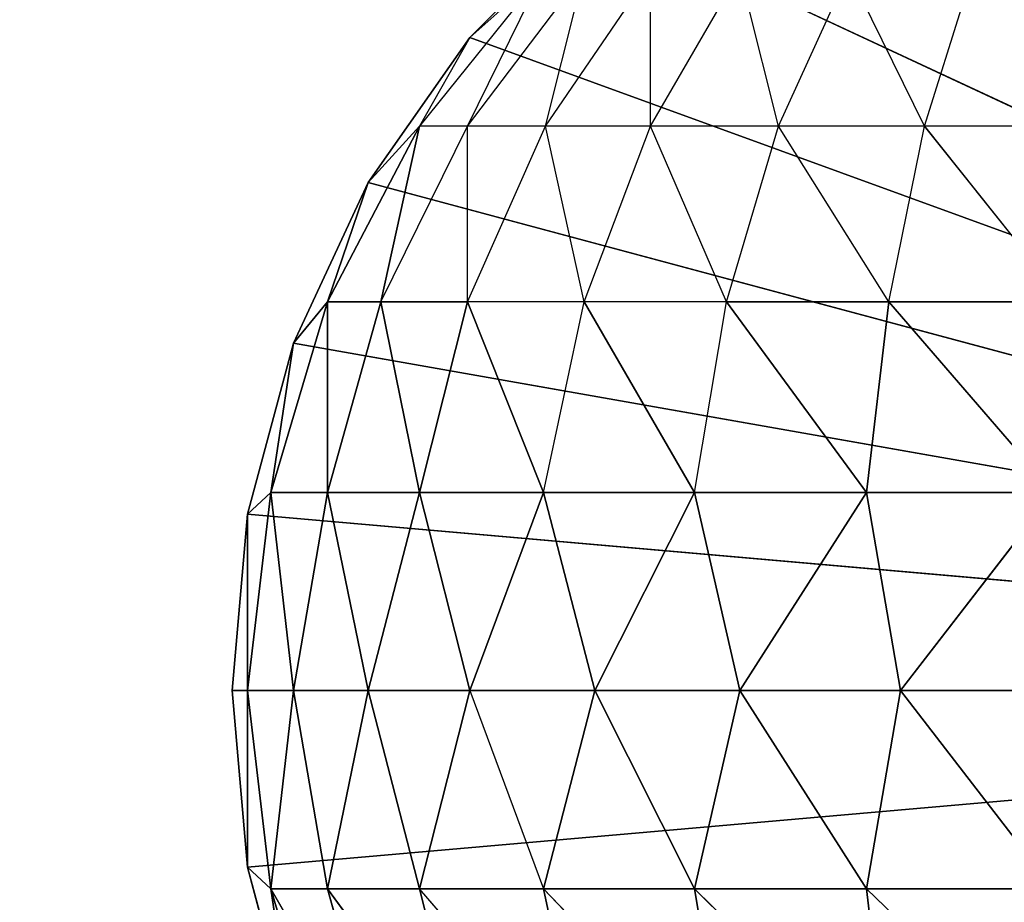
# Model space of a CAD drawing. Extents: x 226 to 378, y -30 to 313.
# Tile 31 of 256: x 278.21 to 278.825, y 41.478 to 42.03. Entities that reach past the tile are written whole.
import ezdxf

# ---------------------------------------------------------------- set-up
doc = ezdxf.new("R2010")
doc.units = 0
doc.header["$LTSCALE"] = 25.4
doc.layers.get('0').update_dxf_attribs({"color": 13, "linetype": 'CONTINUOUS'})
for name, color, linetype in [('_NCL1_62', 7, 'CONTINUOUS'), ('_NCL1_64', 250, 'CONTINUOUS'), ('_NCL1_8', 41, 'CONTINUOUS')]:
    doc.layers.add(name, color=color, linetype=linetype)

# ---------------------------------------------------------------- blocks, each defined once
blk = doc.blocks.new('EWON_2005CD_4005CD_COSY141')
at = {"layer": '_NCL1_8', "color": 0}
for p, q in [((99.17445, 271.388, 309.82039), (99.29833, 271.26888, 309.82039)), ((99.17445, 271.388, 309.82039), (99.29833, 271.26888, 309.82039)), ((99.28449, 271.388, 309.78699), (99.29833, 271.26888, 309.82039)), ((99.28449, 271.388, 309.78699), (99.406, 271.26888, 309.76283)), ((99.28449, 271.388, 309.78699), (99.29833, 271.26888, 309.82039)), ((99.28449, 271.388, 309.78699), (99.406, 271.26888, 309.76283)), ((99.38593, 271.388, 309.73278), (99.406, 271.26888, 309.76283)), ((99.38593, 271.388, 309.73278), (99.50039, 271.26888, 309.68539)), ((99.38593, 271.388, 309.73278), (99.406, 271.26888, 309.76283)), ((99.47483, 271.388, 309.65983), (99.57783, 271.26888, 309.591)), ((99.47483, 271.388, 309.65983), (99.50039, 271.26888, 309.68539)), ((99.54778, 271.388, 309.57093), (99.63539, 271.26888, 309.48333)), ((99.54778, 271.388, 309.57093), (99.57783, 271.26888, 309.591)), ((99.54778, 271.388, 309.57093), (99.63539, 271.26888, 309.48333)), ((99.60199, 271.388, 309.46949), (99.63539, 271.26888, 309.48333)), ((99.60199, 271.388, 309.46949), (99.67082, 271.26888, 309.36649)), ((99.60199, 271.388, 309.46949), (99.63539, 271.26888, 309.48333)), ((99.60199, 271.388, 309.46949), (99.67082, 271.26888, 309.36649)), ((99.67082, 271.26888, 309.36649), (99.63539, 271.388, 309.35945)), ((99.67082, 271.26888, 309.36649), (99.63539, 271.388, 309.35945)), ((99.6567, 271.3622, 309.245), (99.67082, 271.26888, 309.36649)), ((99.6567, 271.3622, 309.245), (99.68535, 271.25526, 309.245)), ((99.6567, 271.3622, 309.245), (99.67082, 271.26888, 309.36649)), ((99.6567, 271.3622, 297.18), (99.68535, 271.25526, 297.18)), ((99.68535, 271.25526, 297.18), (99.6567, 271.3622, 309.245)), ((99.68535, 271.25526, 297.18), (99.6567, 271.3622, 309.245)), ((99.6567, 271.3622, 309.245), (99.68535, 271.25526, 309.245)), ((99.6567, 271.3622, 297.18), (99.68535, 271.25526, 297.18)), ((99.18149, 271.26888, 309.85582), (99.27717, 271.145, 309.8417)), ((99.18149, 271.26888, 309.85582), (99.27717, 271.145, 309.8417)), ((99.18149, 271.26888, 309.85582), (99.29833, 271.26888, 309.82039)), ((99.18149, 271.26888, 309.85582), (99.29833, 271.26888, 309.82039)), ((99.27717, 271.145, 309.8417), (99.29833, 271.26888, 309.82039)), ((99.27717, 271.145, 309.8417), (99.29833, 271.26888, 309.82039)), ((99.29833, 271.26888, 309.82039), (99.3775, 271.145, 309.79491)), ((99.29833, 271.26888, 309.82039), (99.3775, 271.145, 309.79491)), ((99.29833, 271.26888, 309.82039), (99.406, 271.26888, 309.76283)), ((99.29833, 271.26888, 309.82039), (99.406, 271.26888, 309.76283)), ((99.3775, 271.145, 309.79491), (99.406, 271.26888, 309.76283)), ((99.3775, 271.145, 309.79491), (99.406, 271.26888, 309.76283)), ((99.406, 271.26888, 309.76283), (99.46815, 271.145, 309.73144)), ((99.406, 271.26888, 309.76283), (99.46815, 271.145, 309.73144)), ((99.406, 271.26888, 309.76283), (99.50039, 271.26888, 309.68539)), ((99.406, 271.26888, 309.76283), (99.50039, 271.26888, 309.68539)), ((99.46815, 271.145, 309.73144), (99.50039, 271.26888, 309.68539)), ((99.54644, 271.145, 309.65315), (99.50039, 271.26888, 309.68539)), ((99.50039, 271.26888, 309.68539), (99.57783, 271.26888, 309.591)), ((99.50039, 271.26888, 309.68539), (99.57783, 271.26888, 309.591)), ((99.57783, 271.26888, 309.591), (99.54644, 271.145, 309.65315)), ((99.57783, 271.26888, 309.591), (99.54644, 271.145, 309.65315)), ((99.60991, 271.145, 309.5625), (99.57783, 271.26888, 309.591)), ((99.57783, 271.26888, 309.591), (99.63539, 271.26888, 309.48333)), ((99.60991, 271.145, 309.5625), (99.57783, 271.26888, 309.591)), ((99.57783, 271.26888, 309.591), (99.63539, 271.26888, 309.48333)), ((99.63539, 271.26888, 309.48333), (99.60991, 271.145, 309.5625)), ((99.63539, 271.26888, 309.48333), (99.60991, 271.145, 309.5625)), ((99.6567, 271.145, 309.46217), (99.63539, 271.26888, 309.48333)), ((99.63539, 271.26888, 309.48333), (99.67082, 271.26888, 309.36649)), ((99.6567, 271.145, 309.46217), (99.63539, 271.26888, 309.48333)), ((99.63539, 271.26888, 309.48333), (99.67082, 271.26888, 309.36649)), ((99.67082, 271.26888, 309.36649), (99.6567, 271.145, 309.46217)), ((99.67082, 271.26888, 309.36649), (99.6567, 271.145, 309.46217)), ((99.67082, 271.26888, 309.36649), (99.68535, 271.25526, 309.245)), ((99.68535, 271.145, 309.35526), (99.67082, 271.26888, 309.36649)), ((99.67082, 271.26888, 309.36649), (99.68535, 271.25526, 309.245)), ((99.68535, 271.145, 309.35526), (99.67082, 271.26888, 309.36649)), ((99.68535, 271.25526, 297.18), (98.425, 271.145, 297.18)), ((99.68535, 271.25526, 297.18), (98.425, 271.145, 297.18)), ((99.68535, 271.25526, 309.245), (99.68535, 271.145, 309.35526)), ((99.68535, 271.25526, 309.245), (99.695, 271.145, 309.245)), ((99.68535, 271.25526, 309.245), (99.68535, 271.145, 309.35526)), ((99.68535, 271.25526, 297.18), (99.695, 271.145, 297.18)), ((99.695, 271.145, 297.18), (99.68535, 271.25526, 309.245)), ((99.68535, 271.25526, 309.245), (99.68535, 271.25526, 297.18)), ((99.68535, 271.25526, 309.245), (99.68535, 271.25526, 297.18)), ((99.695, 271.145, 297.18), (99.68535, 271.25526, 309.245)), ((99.68535, 271.25526, 309.245), (99.695, 271.145, 309.245)), ((99.68535, 271.25526, 297.18), (99.695, 271.145, 297.18)), ((99.46815, 270.65856, 297.18), (98.425, 271.145, 297.18)), ((99.46815, 270.65856, 297.18), (98.425, 271.145, 297.18)), ((99.54644, 270.73682, 297.18), (98.425, 271.145, 297.18)), ((99.54644, 270.73682, 297.18), (98.425, 271.145, 297.18)), ((99.60991, 270.8275, 297.18), (98.425, 271.145, 297.18)), ((99.60991, 270.8275, 297.18), (98.425, 271.145, 297.18)), ((99.6567, 270.92783, 297.18), (98.425, 271.145, 297.18)), ((99.6567, 270.92783, 297.18), (98.425, 271.145, 297.18)), ((99.68535, 271.03474, 297.18), (98.425, 271.145, 297.18)), ((99.68535, 271.03474, 297.18), (98.425, 271.145, 297.18)), ((99.695, 271.145, 297.18), (98.425, 271.145, 297.18)), ((99.695, 271.145, 297.18), (98.425, 271.145, 297.18)), ((99.27717, 271.145, 309.8417), (99.17026, 271.145, 309.87035)), ((99.27717, 271.145, 309.8417), (99.17026, 271.145, 309.87035)), ((99.18149, 271.02112, 309.85582), (99.27717, 271.145, 309.8417)), ((99.18149, 271.02112, 309.85582), (99.27717, 271.145, 309.8417)), ((99.3775, 271.145, 309.79491), (99.27717, 271.145, 309.8417)), ((99.27717, 271.145, 309.8417), (99.29833, 271.02112, 309.82039)), ((99.3775, 271.145, 309.79491), (99.27717, 271.145, 309.8417)), ((99.27717, 271.145, 309.8417), (99.29833, 271.02112, 309.82039)), ((99.3775, 271.145, 309.79491), (99.29833, 271.02112, 309.82039)), ((99.3775, 271.145, 309.79491), (99.29833, 271.02112, 309.82039)), ((99.46815, 271.145, 309.73144), (99.3775, 271.145, 309.79491)), ((99.46815, 271.145, 309.73144), (99.3775, 271.145, 309.79491)), ((99.406, 271.02112, 309.76283), (99.3775, 271.145, 309.79491)), ((99.406, 271.02112, 309.76283), (99.3775, 271.145, 309.79491)), ((99.46815, 271.145, 309.73144), (99.406, 271.02112, 309.76283)), ((99.46815, 271.145, 309.73144), (99.406, 271.02112, 309.76283)), ((99.54644, 271.145, 309.65315), (99.46815, 271.145, 309.73144)), ((99.50039, 271.02112, 309.68539), (99.46815, 271.145, 309.73144)), ((99.54644, 271.145, 309.65315), (99.50039, 271.02112, 309.68539)), ((99.60991, 271.145, 309.5625), (99.54644, 271.145, 309.65315)), ((99.60991, 271.145, 309.5625), (99.54644, 271.145, 309.65315)), ((99.57783, 271.02112, 309.591), (99.54644, 271.145, 309.65315)), ((99.57783, 271.02112, 309.591), (99.54644, 271.145, 309.65315)), ((99.57783, 271.02112, 309.591), (99.60991, 271.145, 309.5625)), ((99.57783, 271.02112, 309.591), (99.60991, 271.145, 309.5625)), ((99.6567, 271.145, 309.46217), (99.60991, 271.145, 309.5625)), ((99.60991, 271.145, 309.5625), (99.63539, 271.02112, 309.48333)), ((99.6567, 271.145, 309.46217), (99.60991, 271.145, 309.5625)), ((99.60991, 271.145, 309.5625), (99.63539, 271.02112, 309.48333)), ((99.6567, 271.145, 309.46217), (99.63539, 271.02112, 309.48333)), ((99.6567, 271.145, 309.46217), (99.63539, 271.02112, 309.48333)), ((99.68535, 271.145, 309.35526), (99.6567, 271.145, 309.46217)), ((99.68535, 271.145, 309.35526), (99.6567, 271.145, 309.46217)), ((99.67082, 271.02112, 309.36649), (99.6567, 271.145, 309.46217)), ((99.67082, 271.02112, 309.36649), (99.6567, 271.145, 309.46217)), ((99.67082, 271.02112, 309.36649), (99.68535, 271.145, 309.35526)), ((99.67082, 271.02112, 309.36649), (99.68535, 271.145, 309.35526)), ((99.695, 271.145, 309.245), (99.68535, 271.145, 309.35526)), ((99.695, 271.145, 309.245), (99.68535, 271.03474, 297.18)), ((99.68535, 271.03474, 309.245), (99.695, 271.145, 309.245)), ((99.695, 271.145, 309.245), (99.68535, 271.03474, 297.18)), ((99.695, 271.145, 297.18), (99.68535, 271.03474, 297.18)), ((99.695, 271.145, 297.18), (99.68535, 271.03474, 297.18)), ((99.68535, 271.145, 309.35526), (99.68535, 271.03474, 309.245)), ((99.68535, 271.03474, 309.245), (99.695, 271.145, 309.245)), ((99.68535, 271.145, 309.35526), (99.68535, 271.03474, 309.245)), ((99.695, 271.145, 309.245), (99.68535, 271.145, 309.35526)), ((99.695, 271.145, 297.18), (99.695, 271.145, 309.245)), ((99.695, 271.145, 297.18), (99.695, 271.145, 309.245)), ((99.68535, 271.03474, 297.18), (99.6567, 270.92783, 297.18)), ((99.6567, 270.92783, 297.18), (99.68535, 271.03474, 309.245)), ((99.6567, 270.92783, 297.18), (99.68535, 271.03474, 309.245)), ((99.6567, 270.92783, 309.245), (99.68535, 271.03474, 309.245)), ((99.68535, 271.03474, 297.18), (99.6567, 270.92783, 297.18)), ((99.6567, 270.92783, 309.245), (99.68535, 271.03474, 309.245)), ((99.68535, 271.03474, 309.245), (99.67082, 271.02112, 309.36649)), ((99.68535, 271.03474, 309.245), (99.67082, 271.02112, 309.36649)), ((99.68535, 271.03474, 297.18), (99.68535, 271.03474, 309.245)), ((99.68535, 271.03474, 297.18), (99.68535, 271.03474, 309.245)), ((99.29833, 271.02112, 309.82039), (99.18149, 271.02112, 309.85582)), ((99.18149, 271.02112, 309.85582), (99.28449, 270.902, 309.78699)), ((99.18149, 271.02112, 309.85582), (99.28449, 270.902, 309.78699)), ((99.29833, 271.02112, 309.82039), (99.18149, 271.02112, 309.85582)), ((99.29833, 271.02112, 309.82039), (99.28449, 270.902, 309.78699)), ((99.29833, 271.02112, 309.82039), (99.28449, 270.902, 309.78699)), ((99.406, 271.02112, 309.76283), (99.29833, 271.02112, 309.82039)), ((99.29833, 271.02112, 309.82039), (99.38593, 270.902, 309.73278)), ((99.29833, 271.02112, 309.82039), (99.38593, 270.902, 309.73278)), ((99.406, 271.02112, 309.76283), (99.29833, 271.02112, 309.82039)), ((99.406, 271.02112, 309.76283), (99.38593, 270.902, 309.73278)), ((99.50039, 271.02112, 309.68539), (99.406, 271.02112, 309.76283)), ((99.406, 271.02112, 309.76283), (99.47483, 270.902, 309.65983)), ((99.50039, 271.02112, 309.68539), (99.406, 271.02112, 309.76283)), ((99.50039, 271.02112, 309.68539), (99.47483, 270.902, 309.65983)), ((99.57783, 271.02112, 309.591), (99.50039, 271.02112, 309.68539)), ((99.50039, 271.02112, 309.68539), (99.54778, 270.902, 309.57093)), ((99.57783, 271.02112, 309.591), (99.50039, 271.02112, 309.68539)), ((99.57783, 271.02112, 309.591), (99.54778, 270.902, 309.57093)), ((99.57783, 271.02112, 309.591), (99.54778, 270.902, 309.57093)), ((99.63539, 271.02112, 309.48333), (99.57783, 271.02112, 309.591)), ((99.57783, 271.02112, 309.591), (99.60199, 270.902, 309.46949)), ((99.57783, 271.02112, 309.591), (99.60199, 270.902, 309.46949)), ((99.63539, 271.02112, 309.48333), (99.57783, 271.02112, 309.591)), ((99.63539, 271.02112, 309.48333), (99.60199, 270.902, 309.46949)), ((99.63539, 271.02112, 309.48333), (99.60199, 270.902, 309.46949)), ((99.63539, 270.902, 309.35945), (99.67082, 271.02112, 309.36649)), ((99.67082, 271.02112, 309.36649), (99.63539, 271.02112, 309.48333)), ((99.63539, 271.02112, 309.48333), (99.63539, 270.902, 309.35945)), ((99.63539, 271.02112, 309.48333), (99.63539, 270.902, 309.35945)), ((99.67082, 271.02112, 309.36649), (99.63539, 271.02112, 309.48333)), ((99.63539, 270.902, 309.35945), (99.67082, 271.02112, 309.36649)), ((99.6567, 270.92783, 309.245), (99.67082, 271.02112, 309.36649)), ((99.6567, 270.92783, 309.245), (99.67082, 271.02112, 309.36649)), ((99.6567, 270.92783, 309.245), (99.60991, 270.8275, 297.18)), ((99.60991, 270.8275, 309.245), (99.6567, 270.92783, 309.245)), ((99.6567, 270.92783, 297.18), (99.60991, 270.8275, 297.18)), ((99.6567, 270.92783, 309.245), (99.60991, 270.8275, 297.18)), ((99.6567, 270.92783, 297.18), (99.60991, 270.8275, 297.18)), ((99.60991, 270.8275, 309.245), (99.6567, 270.92783, 309.245)), ((99.63539, 270.902, 309.35945), (99.6567, 270.92783, 309.245)), ((99.63539, 270.902, 309.35945), (99.6567, 270.92783, 309.245)), ((99.6567, 270.92783, 309.245), (99.6567, 270.92783, 297.18)), ((99.6567, 270.92783, 309.245), (99.6567, 270.92783, 297.18)), ((99.17445, 270.902, 309.82039), (99.26203, 270.79222, 309.73278)), ((99.17445, 270.902, 309.82039), (99.28449, 270.902, 309.78699)), ((99.17445, 270.902, 309.82039), (99.28449, 270.902, 309.78699)), ((99.28449, 270.902, 309.78699), (99.26203, 270.79222, 309.73278)), ((99.28449, 270.902, 309.78699), (99.35332, 270.79222, 309.68399)), ((99.28449, 270.902, 309.78699), (99.38593, 270.902, 309.73278)), ((99.38593, 270.902, 309.73278), (99.35332, 270.79222, 309.68399)), ((99.38593, 270.902, 309.73278), (99.43333, 270.79222, 309.61833)), ((99.38593, 270.902, 309.73278), (99.47483, 270.902, 309.65983)), ((99.47483, 270.902, 309.65983), (99.43333, 270.79222, 309.61833)), ((99.47483, 270.902, 309.65983), (99.49899, 270.79222, 309.53832)), ((99.47483, 270.902, 309.65983), (99.54778, 270.902, 309.57093)), ((99.54778, 270.902, 309.57093), (99.49899, 270.79222, 309.53832)), ((99.54778, 270.902, 309.57093), (99.54778, 270.79222, 309.44703)), ((99.60199, 270.902, 309.46949), (99.54778, 270.79222, 309.44703)), ((99.54778, 270.902, 309.57093), (99.60199, 270.902, 309.46949)), ((99.57783, 270.79222, 309.348), (99.63539, 270.902, 309.35945)), ((99.60199, 270.902, 309.46949), (99.57783, 270.79222, 309.348)), ((99.57783, 270.79222, 309.348), (99.63539, 270.902, 309.35945)), ((99.60199, 270.902, 309.46949), (99.63539, 270.902, 309.35945)), ((99.60199, 270.902, 309.46949), (99.63539, 270.902, 309.35945)), ((99.60991, 270.8275, 309.245), (99.63539, 270.902, 309.35945)), ((99.60991, 270.8275, 309.245), (99.63539, 270.902, 309.35945)), ((99.60991, 270.8275, 297.18), (99.54644, 270.73682, 297.18)), ((99.54644, 270.73682, 297.18), (99.60991, 270.8275, 309.245)), ((99.54644, 270.73682, 297.18), (99.60991, 270.8275, 309.245)), ((99.54644, 270.73682, 309.245), (99.60991, 270.8275, 309.245)), ((99.60991, 270.8275, 297.18), (99.54644, 270.73682, 297.18)), ((99.57783, 270.79222, 309.348), (99.60991, 270.8275, 309.245)), ((99.60991, 270.8275, 297.18), (99.60991, 270.8275, 309.245)), ((99.60991, 270.8275, 297.18), (99.60991, 270.8275, 309.245)), ((99.163, 270.79222, 309.76283), (99.26203, 270.79222, 309.73278)), ((99.26203, 270.79222, 309.73278), (99.23183, 270.69598, 309.65983)), ((99.26203, 270.79222, 309.73278), (99.30945, 270.69598, 309.61833)), ((99.26203, 270.79222, 309.73278), (99.35332, 270.79222, 309.68399)), ((99.35332, 270.79222, 309.68399), (99.30945, 270.69598, 309.61833)), ((99.35332, 270.79222, 309.68399), (99.3775, 270.69598, 309.5625)), ((99.35332, 270.79222, 309.68399), (99.43333, 270.79222, 309.61833)), ((99.43333, 270.79222, 309.61833), (99.3775, 270.69598, 309.5625)), ((99.43333, 270.79222, 309.61833), (99.43333, 270.69598, 309.49445)), ((99.43333, 270.79222, 309.61833), (99.49899, 270.79222, 309.53832)), ((99.49899, 270.79222, 309.53832), (99.43333, 270.69598, 309.49445)), ((99.49899, 270.79222, 309.53832), (99.47483, 270.69598, 309.41681)), ((99.54778, 270.79222, 309.44703), (99.47483, 270.69598, 309.41681)), ((99.49899, 270.79222, 309.53832), (99.54778, 270.79222, 309.44703)), ((99.50039, 270.69598, 309.33258), (99.57783, 270.79222, 309.348)), ((99.54778, 270.79222, 309.44703), (99.50039, 270.69598, 309.33258)), ((99.54644, 270.73682, 309.245), (99.57783, 270.79222, 309.348)), ((99.54778, 270.79222, 309.44703), (99.57783, 270.79222, 309.348)), ((99.54644, 270.73682, 309.245), (99.46815, 270.65856, 297.18)), ((99.46815, 270.65856, 309.245), (99.54644, 270.73682, 309.245)), ((99.54644, 270.73682, 297.18), (99.46815, 270.65856, 297.18)), ((99.54644, 270.73682, 309.245), (99.46815, 270.65856, 297.18)), ((99.54644, 270.73682, 297.18), (99.46815, 270.65856, 297.18)), ((99.50039, 270.69598, 309.33258), (99.54644, 270.73682, 309.245)), ((99.54644, 270.73682, 309.245), (99.54644, 270.73682, 297.18)), ((99.54644, 270.73682, 309.245), (99.54644, 270.73682, 297.18))]:
    blk.add_line(p, q, dxfattribs=at)
at = {"color": 7}
mesh = blk.add_polyface(dxfattribs=at)
corners = [(105.41, 276.89132, 297.18), (83.82, 279.42949, 297.18), (83.82, 241.27051, 297.18)]
mesh.append_faces([[corners[k] for k in face] for face in [(0, 1, 2)]], dxfattribs={"color": 7})
mesh = blk.add_polyface(dxfattribs=at)
corners = [(104.14, 276.89132, 298.45), (85.09, 241.27051, 298.45), (85.09, 279.42949, 298.45)]
mesh.append_faces([[corners[k] for k in face] for face in [(0, 1, 2)]], dxfattribs={"color": 7})
mesh = blk.add_polyface(dxfattribs=at)
corners = [(105.41, 276.89132, 297.18), (83.82, 241.27051, 297.18), (105.41, 243.80868, 297.18)]
mesh.append_faces([[corners[k] for k in face] for face in [(0, 1, 2)]], dxfattribs={"color": 7})
mesh = blk.add_polyface(dxfattribs=at)
corners = [(104.14, 243.80868, 298.45), (85.09, 241.27051, 298.45), (104.14, 276.89132, 298.45)]
mesh.append_faces([[corners[k] for k in face] for face in [(0, 1, 2)]], dxfattribs={"color": 7})
at = {"layer": '_NCL1_62', "color": 7}
mesh = blk.add_polyface(dxfattribs=at)
corners = [(119.38, 342.9, 27.94), (45.72, 248.92, 27.94), (119.38, 151.13, 27.94)]
mesh.append_faces([[corners[k] for k in face] for face in [(0, 1, 2)]], dxfattribs={"color": 7})
mesh = blk.add_polyface(dxfattribs=at)
corners = [(119.38, 342.9, 27.94), (45.72, 254, 27.94), (45.72, 248.92, 27.94)]
mesh.append_faces([[corners[k] for k in face] for face in [(0, 1, 2)]], dxfattribs={"color": 7})
mesh = blk.add_polyface(dxfattribs=at)
corners = [(119.38, 342.9, 27.94), (45.72, 261.62, 27.94), (45.72, 254, 27.94)]
mesh.append_faces([[corners[k] for k in face] for face in [(0, 1, 2)]], dxfattribs={"color": 7})
mesh = blk.add_polyface(dxfattribs=at)
corners = [(119.38, 342.9, 27.94), (45.72, 266.7, 27.94), (45.72, 261.62, 27.94)]
mesh.append_faces([[corners[k] for k in face] for face in [(0, 1, 2)]], dxfattribs={"color": 7})
mesh = blk.add_polyface(dxfattribs=at)
corners = [(119.38, 342.9, 27.94), (45.72, 274.32, 27.94), (45.72, 266.7, 27.94)]
mesh.append_faces([[corners[k] for k in face] for face in [(0, 1, 2)]], dxfattribs={"color": 7})
at = {"layer": '_NCL1_64', "color": 250}
mesh = blk.add_polyface(dxfattribs=at)
corners = [(111.76, 303.53, 297.18), (96.53974, 229.71125, 297.18), (96.31751, 230.0286, 297.18)]
mesh.append_faces([[corners[k] for k in face] for face in [(0, 1, 2)]], dxfattribs={"color": 250})
mesh = blk.add_polyface(dxfattribs=at)
corners = [(111.76, 303.53, 297.18), (96.31751, 230.0286, 297.18), (96.31751, 290.6714, 297.18)]
mesh.append_faces([[corners[k] for k in face] for face in [(0, 1, 2)]], dxfattribs={"color": 250})
mesh = blk.add_polyface(dxfattribs=at)
corners = [(111.76, 303.53, 297.18), (96.70346, 229.36015, 297.18), (96.53974, 229.71125, 297.18)]
mesh.append_faces([[corners[k] for k in face] for face in [(0, 1, 2)]], dxfattribs={"color": 250})
mesh = blk.add_polyface(dxfattribs=at)
corners = [(111.76, 303.53, 297.18), (106.68, 213.36, 297.18), (96.70346, 229.36015, 297.18)]
mesh.append_faces([[corners[k] for k in face] for face in [(0, 1, 2)]], dxfattribs={"color": 250})
at = {"layer": '_NCL1_8', "color": 41}
mesh = blk.add_polyface(dxfattribs=at)
corners = [(99.27717, 271.7417, 297.18), (99.17026, 271.77035, 297.18), (98.425, 271.145, 297.18)]
mesh.append_faces([[corners[k] for k in face] for face in [(0, 1, 2)]], dxfattribs={"color": 41})
mesh = blk.add_polyface(dxfattribs=at)
corners = [(99.3775, 271.69494, 297.18), (99.27717, 271.7417, 297.18), (98.425, 271.145, 297.18)]
mesh.append_faces([[corners[k] for k in face] for face in [(0, 1, 2)]], dxfattribs={"color": 41})
mesh = blk.add_polyface(dxfattribs=at)
corners = [(99.46815, 271.63144, 297.18), (99.3775, 271.69494, 297.18), (98.425, 271.145, 297.18)]
mesh.append_faces([[corners[k] for k in face] for face in [(0, 1, 2)]], dxfattribs={"color": 41})
mesh = blk.add_polyface(dxfattribs=at)
corners = [(99.54644, 271.55318, 297.18), (99.46815, 271.63144, 297.18), (98.425, 271.145, 297.18)]
mesh.append_faces([[corners[k] for k in face] for face in [(0, 1, 2)]], dxfattribs={"color": 41})
mesh = blk.add_polyface(dxfattribs=at)
corners = [(99.60991, 271.4625, 297.18), (99.54644, 271.55318, 297.18), (98.425, 271.145, 297.18)]
mesh.append_faces([[corners[k] for k in face] for face in [(0, 1, 2)]], dxfattribs={"color": 41})
mesh = blk.add_polyface(dxfattribs=at)
corners = [(99.6567, 271.3622, 297.18), (99.60991, 271.4625, 297.18), (98.425, 271.145, 297.18)]
mesh.append_faces([[corners[k] for k in face] for face in [(0, 1, 2)]], dxfattribs={"color": 41})
mesh = blk.add_polyface(dxfattribs=at)
corners = [(99.29833, 271.26888, 309.82039), (99.18149, 271.26888, 309.85582), (99.17445, 271.388, 309.82039)]
mesh.append_faces([[corners[k] for k in face] for face in [(0, 1, 2)]], dxfattribs={"color": 41})
mesh = blk.add_polyface(dxfattribs=at)
corners = [(99.29833, 271.26888, 309.82039), (99.17445, 271.388, 309.82039), (99.28449, 271.388, 309.78699)]
mesh.append_faces([[corners[k] for k in face] for face in [(0, 1, 2)]], dxfattribs={"color": 41})
mesh = blk.add_polyface(dxfattribs=at)
corners = [(99.406, 271.26888, 309.76283), (99.29833, 271.26888, 309.82039), (99.28449, 271.388, 309.78699)]
mesh.append_faces([[corners[k] for k in face] for face in [(0, 1, 2)]], dxfattribs={"color": 41})
mesh = blk.add_polyface(dxfattribs=at)
corners = [(99.406, 271.26888, 309.76283), (99.28449, 271.388, 309.78699), (99.38593, 271.388, 309.73278)]
mesh.append_faces([[corners[k] for k in face] for face in [(0, 1, 2)]], dxfattribs={"color": 41})
mesh = blk.add_polyface(dxfattribs=at)
corners = [(99.50039, 271.26888, 309.68539), (99.406, 271.26888, 309.76283), (99.38593, 271.388, 309.73278)]
mesh.append_faces([[corners[k] for k in face] for face in [(0, 1, 2)]], dxfattribs={"color": 41})
mesh = blk.add_polyface(dxfattribs=at)
corners = [(99.47483, 271.388, 309.65983), (99.57783, 271.26888, 309.591), (99.50039, 271.26888, 309.68539)]
mesh.append_faces([[corners[k] for k in face] for face in [(0, 1, 2)]], dxfattribs={"color": 41})
mesh = blk.add_polyface(dxfattribs=at)
corners = [(99.54778, 271.388, 309.57093), (99.63539, 271.26888, 309.48333), (99.57783, 271.26888, 309.591)]
mesh.append_faces([[corners[k] for k in face] for face in [(0, 1, 2)]], dxfattribs={"color": 41})
mesh = blk.add_polyface(dxfattribs=at)
corners = [(99.60199, 271.388, 309.46949), (99.63539, 271.26888, 309.48333), (99.54778, 271.388, 309.57093)]
mesh.append_faces([[corners[k] for k in face] for face in [(0, 1, 2)]], dxfattribs={"color": 41})
mesh = blk.add_polyface(dxfattribs=at)
corners = [(99.60199, 271.388, 309.46949), (99.67082, 271.26888, 309.36649), (99.63539, 271.26888, 309.48333)]
mesh.append_faces([[corners[k] for k in face] for face in [(0, 1, 2)]], dxfattribs={"color": 41})
mesh = blk.add_polyface(dxfattribs=at)
corners = [(99.63539, 271.388, 309.35945), (99.67082, 271.26888, 309.36649), (99.60199, 271.388, 309.46949)]
mesh.append_faces([[corners[k] for k in face] for face in [(0, 1, 2)]], dxfattribs={"color": 41})
mesh = blk.add_polyface(dxfattribs=at)
corners = [(99.63539, 271.388, 309.35945), (99.6567, 271.3622, 309.245), (99.67082, 271.26888, 309.36649)]
mesh.append_faces([[corners[k] for k in face] for face in [(0, 1, 2)]], dxfattribs={"color": 41})
mesh = blk.add_polyface(dxfattribs=at)
corners = [(99.68535, 271.25526, 297.18), (99.6567, 271.3622, 297.18), (98.425, 271.145, 297.18)]
mesh.append_faces([[corners[k] for k in face] for face in [(0, 1, 2)]], dxfattribs={"color": 41})
mesh = blk.add_polyface(dxfattribs=at)
corners = [(99.6567, 271.3622, 309.245), (99.68535, 271.25526, 309.245), (99.67082, 271.26888, 309.36649)]
mesh.append_faces([[corners[k] for k in face] for face in [(0, 1, 2)]], dxfattribs={"color": 41})
mesh = blk.add_polyface(dxfattribs=at)
corners = [(99.6567, 271.3622, 297.18), (99.68535, 271.25526, 297.18), (99.6567, 271.3622, 309.245)]
mesh.append_faces([[corners[k] for k in face] for face in [(0, 1, 2)]], dxfattribs={"color": 41})
mesh = blk.add_polyface(dxfattribs=at)
corners = [(99.6567, 271.3622, 309.245), (99.68535, 271.25526, 297.18), (99.68535, 271.25526, 309.245)]
mesh.append_faces([[corners[k] for k in face] for face in [(0, 1, 2)]], dxfattribs={"color": 41})
mesh = blk.add_polyface(dxfattribs=at)
corners = [(99.27717, 271.145, 309.8417), (99.17026, 271.145, 309.87035), (99.18149, 271.26888, 309.85582)]
mesh.append_faces([[corners[k] for k in face] for face in [(0, 1, 2)]], dxfattribs={"color": 41})
mesh = blk.add_polyface(dxfattribs=at)
corners = [(99.29833, 271.26888, 309.82039), (99.27717, 271.145, 309.8417), (99.18149, 271.26888, 309.85582)]
mesh.append_faces([[corners[k] for k in face] for face in [(0, 1, 2)]], dxfattribs={"color": 41})
mesh = blk.add_polyface(dxfattribs=at)
corners = [(99.3775, 271.145, 309.79491), (99.27717, 271.145, 309.8417), (99.29833, 271.26888, 309.82039)]
mesh.append_faces([[corners[k] for k in face] for face in [(0, 1, 2)]], dxfattribs={"color": 41})
mesh = blk.add_polyface(dxfattribs=at)
corners = [(99.406, 271.26888, 309.76283), (99.3775, 271.145, 309.79491), (99.29833, 271.26888, 309.82039)]
mesh.append_faces([[corners[k] for k in face] for face in [(0, 1, 2)]], dxfattribs={"color": 41})
mesh = blk.add_polyface(dxfattribs=at)
corners = [(99.46815, 271.145, 309.73144), (99.3775, 271.145, 309.79491), (99.406, 271.26888, 309.76283)]
mesh.append_faces([[corners[k] for k in face] for face in [(0, 1, 2)]], dxfattribs={"color": 41})
mesh = blk.add_polyface(dxfattribs=at)
corners = [(99.50039, 271.26888, 309.68539), (99.46815, 271.145, 309.73144), (99.406, 271.26888, 309.76283)]
mesh.append_faces([[corners[k] for k in face] for face in [(0, 1, 2)]], dxfattribs={"color": 41})
mesh = blk.add_polyface(dxfattribs=at)
corners = [(99.57783, 271.26888, 309.591), (99.54644, 271.145, 309.65315), (99.50039, 271.26888, 309.68539)]
mesh.append_faces([[corners[k] for k in face] for face in [(0, 1, 2)]], dxfattribs={"color": 41})
mesh = blk.add_polyface(dxfattribs=at)
corners = [(99.57783, 271.26888, 309.591), (99.60991, 271.145, 309.5625), (99.54644, 271.145, 309.65315)]
mesh.append_faces([[corners[k] for k in face] for face in [(0, 1, 2)]], dxfattribs={"color": 41})
mesh = blk.add_polyface(dxfattribs=at)
corners = [(99.63539, 271.26888, 309.48333), (99.60991, 271.145, 309.5625), (99.57783, 271.26888, 309.591)]
mesh.append_faces([[corners[k] for k in face] for face in [(0, 1, 2)]], dxfattribs={"color": 41})
mesh = blk.add_polyface(dxfattribs=at)
corners = [(99.63539, 271.26888, 309.48333), (99.6567, 271.145, 309.46217), (99.60991, 271.145, 309.5625)]
mesh.append_faces([[corners[k] for k in face] for face in [(0, 1, 2)]], dxfattribs={"color": 41})
mesh = blk.add_polyface(dxfattribs=at)
corners = [(99.67082, 271.26888, 309.36649), (99.6567, 271.145, 309.46217), (99.63539, 271.26888, 309.48333)]
mesh.append_faces([[corners[k] for k in face] for face in [(0, 1, 2)]], dxfattribs={"color": 41})
mesh = blk.add_polyface(dxfattribs=at)
corners = [(99.67082, 271.26888, 309.36649), (99.68535, 271.145, 309.35526), (99.6567, 271.145, 309.46217)]
mesh.append_faces([[corners[k] for k in face] for face in [(0, 1, 2)]], dxfattribs={"color": 41})
mesh = blk.add_polyface(dxfattribs=at)
corners = [(99.67082, 271.26888, 309.36649), (99.68535, 271.25526, 309.245), (99.68535, 271.145, 309.35526)]
mesh.append_faces([[corners[k] for k in face] for face in [(0, 1, 2)]], dxfattribs={"color": 41})
mesh = blk.add_polyface(dxfattribs=at)
corners = [(99.695, 271.145, 297.18), (99.68535, 271.25526, 297.18), (98.425, 271.145, 297.18)]
mesh.append_faces([[corners[k] for k in face] for face in [(0, 1, 2)]], dxfattribs={"color": 41})
mesh = blk.add_polyface(dxfattribs=at)
corners = [(99.68535, 271.25526, 309.245), (99.695, 271.145, 309.245), (99.68535, 271.145, 309.35526)]
mesh.append_faces([[corners[k] for k in face] for face in [(0, 1, 2)]], dxfattribs={"color": 41})
mesh = blk.add_polyface(dxfattribs=at)
corners = [(99.68535, 271.25526, 297.18), (99.695, 271.145, 297.18), (99.68535, 271.25526, 309.245)]
mesh.append_faces([[corners[k] for k in face] for face in [(0, 1, 2)]], dxfattribs={"color": 41})
mesh = blk.add_polyface(dxfattribs=at)
corners = [(99.68535, 271.25526, 309.245), (99.695, 271.145, 297.18), (99.695, 271.145, 309.245)]
mesh.append_faces([[corners[k] for k in face] for face in [(0, 1, 2)]], dxfattribs={"color": 41})
mesh = blk.add_polyface(dxfattribs=at)
corners = [(99.27717, 270.5483, 297.18), (98.425, 271.145, 297.18), (99.17026, 270.51965, 297.18)]
mesh.append_faces([[corners[k] for k in face] for face in [(0, 1, 2)]], dxfattribs={"color": 41})
mesh = blk.add_polyface(dxfattribs=at)
corners = [(99.3775, 270.59509, 297.18), (98.425, 271.145, 297.18), (99.27717, 270.5483, 297.18)]
mesh.append_faces([[corners[k] for k in face] for face in [(0, 1, 2)]], dxfattribs={"color": 41})
mesh = blk.add_polyface(dxfattribs=at)
corners = [(99.46815, 270.65856, 297.18), (98.425, 271.145, 297.18), (99.3775, 270.59509, 297.18)]
mesh.append_faces([[corners[k] for k in face] for face in [(0, 1, 2)]], dxfattribs={"color": 41})
mesh = blk.add_polyface(dxfattribs=at)
corners = [(99.54644, 270.73682, 297.18), (98.425, 271.145, 297.18), (99.46815, 270.65856, 297.18)]
mesh.append_faces([[corners[k] for k in face] for face in [(0, 1, 2)]], dxfattribs={"color": 41})
mesh = blk.add_polyface(dxfattribs=at)
corners = [(99.60991, 270.8275, 297.18), (98.425, 271.145, 297.18), (99.54644, 270.73682, 297.18)]
mesh.append_faces([[corners[k] for k in face] for face in [(0, 1, 2)]], dxfattribs={"color": 41})
mesh = blk.add_polyface(dxfattribs=at)
corners = [(99.6567, 270.92783, 297.18), (98.425, 271.145, 297.18), (99.60991, 270.8275, 297.18)]
mesh.append_faces([[corners[k] for k in face] for face in [(0, 1, 2)]], dxfattribs={"color": 41})
mesh = blk.add_polyface(dxfattribs=at)
corners = [(99.68535, 271.03474, 297.18), (98.425, 271.145, 297.18), (99.6567, 270.92783, 297.18)]
mesh.append_faces([[corners[k] for k in face] for face in [(0, 1, 2)]], dxfattribs={"color": 41})
mesh = blk.add_polyface(dxfattribs=at)
corners = [(99.695, 271.145, 297.18), (98.425, 271.145, 297.18), (99.68535, 271.03474, 297.18)]
mesh.append_faces([[corners[k] for k in face] for face in [(0, 1, 2)]], dxfattribs={"color": 41})
mesh = blk.add_polyface(dxfattribs=at)
corners = [(99.27717, 271.145, 309.8417), (99.18149, 271.02112, 309.85582), (99.17026, 271.145, 309.87035)]
mesh.append_faces([[corners[k] for k in face] for face in [(0, 1, 2)]], dxfattribs={"color": 41})
mesh = blk.add_polyface(dxfattribs=at)
corners = [(99.29833, 271.02112, 309.82039), (99.18149, 271.02112, 309.85582), (99.27717, 271.145, 309.8417)]
mesh.append_faces([[corners[k] for k in face] for face in [(0, 1, 2)]], dxfattribs={"color": 41})
mesh = blk.add_polyface(dxfattribs=at)
corners = [(99.3775, 271.145, 309.79491), (99.29833, 271.02112, 309.82039), (99.27717, 271.145, 309.8417)]
mesh.append_faces([[corners[k] for k in face] for face in [(0, 1, 2)]], dxfattribs={"color": 41})
mesh = blk.add_polyface(dxfattribs=at)
corners = [(99.406, 271.02112, 309.76283), (99.29833, 271.02112, 309.82039), (99.3775, 271.145, 309.79491)]
mesh.append_faces([[corners[k] for k in face] for face in [(0, 1, 2)]], dxfattribs={"color": 41})
mesh = blk.add_polyface(dxfattribs=at)
corners = [(99.46815, 271.145, 309.73144), (99.406, 271.02112, 309.76283), (99.3775, 271.145, 309.79491)]
mesh.append_faces([[corners[k] for k in face] for face in [(0, 1, 2)]], dxfattribs={"color": 41})
mesh = blk.add_polyface(dxfattribs=at)
corners = [(99.50039, 271.02112, 309.68539), (99.406, 271.02112, 309.76283), (99.46815, 271.145, 309.73144)]
mesh.append_faces([[corners[k] for k in face] for face in [(0, 1, 2)]], dxfattribs={"color": 41})
mesh = blk.add_polyface(dxfattribs=at)
corners = [(99.54644, 271.145, 309.65315), (99.57783, 271.02112, 309.591), (99.50039, 271.02112, 309.68539)]
mesh.append_faces([[corners[k] for k in face] for face in [(0, 1, 2)]], dxfattribs={"color": 41})
mesh = blk.add_polyface(dxfattribs=at)
corners = [(99.60991, 271.145, 309.5625), (99.57783, 271.02112, 309.591), (99.54644, 271.145, 309.65315)]
mesh.append_faces([[corners[k] for k in face] for face in [(0, 1, 2)]], dxfattribs={"color": 41})
mesh = blk.add_polyface(dxfattribs=at)
corners = [(99.60991, 271.145, 309.5625), (99.63539, 271.02112, 309.48333), (99.57783, 271.02112, 309.591)]
mesh.append_faces([[corners[k] for k in face] for face in [(0, 1, 2)]], dxfattribs={"color": 41})
mesh = blk.add_polyface(dxfattribs=at)
corners = [(99.6567, 271.145, 309.46217), (99.63539, 271.02112, 309.48333), (99.60991, 271.145, 309.5625)]
mesh.append_faces([[corners[k] for k in face] for face in [(0, 1, 2)]], dxfattribs={"color": 41})
mesh = blk.add_polyface(dxfattribs=at)
corners = [(99.6567, 271.145, 309.46217), (99.67082, 271.02112, 309.36649), (99.63539, 271.02112, 309.48333)]
mesh.append_faces([[corners[k] for k in face] for face in [(0, 1, 2)]], dxfattribs={"color": 41})
mesh = blk.add_polyface(dxfattribs=at)
corners = [(99.68535, 271.145, 309.35526), (99.67082, 271.02112, 309.36649), (99.6567, 271.145, 309.46217)]
mesh.append_faces([[corners[k] for k in face] for face in [(0, 1, 2)]], dxfattribs={"color": 41})
mesh = blk.add_polyface(dxfattribs=at)
corners = [(99.68535, 271.145, 309.35526), (99.68535, 271.03474, 309.245), (99.67082, 271.02112, 309.36649)]
mesh.append_faces([[corners[k] for k in face] for face in [(0, 1, 2)]], dxfattribs={"color": 41})
mesh = blk.add_polyface(dxfattribs=at)
corners = [(99.695, 271.145, 309.245), (99.68535, 271.03474, 297.18), (99.68535, 271.03474, 309.245)]
mesh.append_faces([[corners[k] for k in face] for face in [(0, 1, 2)]], dxfattribs={"color": 41})
mesh = blk.add_polyface(dxfattribs=at)
corners = [(99.695, 271.145, 297.18), (99.68535, 271.03474, 297.18), (99.695, 271.145, 309.245)]
mesh.append_faces([[corners[k] for k in face] for face in [(0, 1, 2)]], dxfattribs={"color": 41})
mesh = blk.add_polyface(dxfattribs=at)
corners = [(99.695, 271.145, 309.245), (99.68535, 271.03474, 309.245), (99.68535, 271.145, 309.35526)]
mesh.append_faces([[corners[k] for k in face] for face in [(0, 1, 2)]], dxfattribs={"color": 41})
mesh = blk.add_polyface(dxfattribs=at)
corners = [(99.68535, 271.03474, 297.18), (99.6567, 270.92783, 297.18), (99.68535, 271.03474, 309.245)]
mesh.append_faces([[corners[k] for k in face] for face in [(0, 1, 2)]], dxfattribs={"color": 41})
mesh = blk.add_polyface(dxfattribs=at)
corners = [(99.68535, 271.03474, 309.245), (99.6567, 270.92783, 297.18), (99.6567, 270.92783, 309.245)]
mesh.append_faces([[corners[k] for k in face] for face in [(0, 1, 2)]], dxfattribs={"color": 41})
mesh = blk.add_polyface(dxfattribs=at)
corners = [(99.68535, 271.03474, 309.245), (99.6567, 270.92783, 309.245), (99.67082, 271.02112, 309.36649)]
mesh.append_faces([[corners[k] for k in face] for face in [(0, 1, 2)]], dxfattribs={"color": 41})
mesh = blk.add_polyface(dxfattribs=at)
corners = [(99.28449, 270.902, 309.78699), (99.17445, 270.902, 309.82039), (99.18149, 271.02112, 309.85582)]
mesh.append_faces([[corners[k] for k in face] for face in [(0, 1, 2)]], dxfattribs={"color": 41})
mesh = blk.add_polyface(dxfattribs=at)
corners = [(99.29833, 271.02112, 309.82039), (99.28449, 270.902, 309.78699), (99.18149, 271.02112, 309.85582)]
mesh.append_faces([[corners[k] for k in face] for face in [(0, 1, 2)]], dxfattribs={"color": 41})
mesh = blk.add_polyface(dxfattribs=at)
corners = [(99.38593, 270.902, 309.73278), (99.28449, 270.902, 309.78699), (99.29833, 271.02112, 309.82039)]
mesh.append_faces([[corners[k] for k in face] for face in [(0, 1, 2)]], dxfattribs={"color": 41})
mesh = blk.add_polyface(dxfattribs=at)
corners = [(99.406, 271.02112, 309.76283), (99.38593, 270.902, 309.73278), (99.29833, 271.02112, 309.82039)]
mesh.append_faces([[corners[k] for k in face] for face in [(0, 1, 2)]], dxfattribs={"color": 41})
mesh = blk.add_polyface(dxfattribs=at)
corners = [(99.50039, 271.02112, 309.68539), (99.47483, 270.902, 309.65983), (99.406, 271.02112, 309.76283)]
mesh.append_faces([[corners[k] for k in face] for face in [(0, 1, 2)]], dxfattribs={"color": 41})
mesh = blk.add_polyface(dxfattribs=at)
corners = [(99.57783, 271.02112, 309.591), (99.54778, 270.902, 309.57093), (99.50039, 271.02112, 309.68539)]
mesh.append_faces([[corners[k] for k in face] for face in [(0, 1, 2)]], dxfattribs={"color": 41})
mesh = blk.add_polyface(dxfattribs=at)
corners = [(99.57783, 271.02112, 309.591), (99.60199, 270.902, 309.46949), (99.54778, 270.902, 309.57093)]
mesh.append_faces([[corners[k] for k in face] for face in [(0, 1, 2)]], dxfattribs={"color": 41})
mesh = blk.add_polyface(dxfattribs=at)
corners = [(99.63539, 271.02112, 309.48333), (99.60199, 270.902, 309.46949), (99.57783, 271.02112, 309.591)]
mesh.append_faces([[corners[k] for k in face] for face in [(0, 1, 2)]], dxfattribs={"color": 41})
mesh = blk.add_polyface(dxfattribs=at)
corners = [(99.63539, 271.02112, 309.48333), (99.63539, 270.902, 309.35945), (99.60199, 270.902, 309.46949)]
mesh.append_faces([[corners[k] for k in face] for face in [(0, 1, 2)]], dxfattribs={"color": 41})
mesh = blk.add_polyface(dxfattribs=at)
corners = [(99.67082, 271.02112, 309.36649), (99.6567, 270.92783, 309.245), (99.63539, 270.902, 309.35945)]
mesh.append_faces([[corners[k] for k in face] for face in [(0, 1, 2)]], dxfattribs={"color": 41})
mesh = blk.add_polyface(dxfattribs=at)
corners = [(99.67082, 271.02112, 309.36649), (99.63539, 270.902, 309.35945), (99.63539, 271.02112, 309.48333)]
mesh.append_faces([[corners[k] for k in face] for face in [(0, 1, 2)]], dxfattribs={"color": 41})
mesh = blk.add_polyface(dxfattribs=at)
corners = [(99.6567, 270.92783, 309.245), (99.60991, 270.8275, 297.18), (99.60991, 270.8275, 309.245)]
mesh.append_faces([[corners[k] for k in face] for face in [(0, 1, 2)]], dxfattribs={"color": 41})
mesh = blk.add_polyface(dxfattribs=at)
corners = [(99.6567, 270.92783, 297.18), (99.60991, 270.8275, 297.18), (99.6567, 270.92783, 309.245)]
mesh.append_faces([[corners[k] for k in face] for face in [(0, 1, 2)]], dxfattribs={"color": 41})
mesh = blk.add_polyface(dxfattribs=at)
corners = [(99.6567, 270.92783, 309.245), (99.60991, 270.8275, 309.245), (99.63539, 270.902, 309.35945)]
mesh.append_faces([[corners[k] for k in face] for face in [(0, 1, 2)]], dxfattribs={"color": 41})
mesh = blk.add_polyface(dxfattribs=at)
corners = [(99.28449, 270.902, 309.78699), (99.26203, 270.79222, 309.73278), (99.17445, 270.902, 309.82039)]
mesh.append_faces([[corners[k] for k in face] for face in [(0, 1, 2)]], dxfattribs={"color": 41})
mesh = blk.add_polyface(dxfattribs=at)
corners = [(99.63539, 270.902, 309.35945), (99.60991, 270.8275, 309.245), (99.57783, 270.79222, 309.348)]
mesh.append_faces([[corners[k] for k in face] for face in [(0, 1, 2)]], dxfattribs={"color": 41})
mesh = blk.add_polyface(dxfattribs=at)
corners = [(99.63539, 270.902, 309.35945), (99.57783, 270.79222, 309.348), (99.60199, 270.902, 309.46949)]
mesh.append_faces([[corners[k] for k in face] for face in [(0, 1, 2)]], dxfattribs={"color": 41})
mesh = blk.add_polyface(dxfattribs=at)
corners = [(99.60991, 270.8275, 297.18), (99.54644, 270.73682, 297.18), (99.60991, 270.8275, 309.245)]
mesh.append_faces([[corners[k] for k in face] for face in [(0, 1, 2)]], dxfattribs={"color": 41})
mesh = blk.add_polyface(dxfattribs=at)
corners = [(99.60991, 270.8275, 309.245), (99.54644, 270.73682, 297.18), (99.54644, 270.73682, 309.245)]
mesh.append_faces([[corners[k] for k in face] for face in [(0, 1, 2)]], dxfattribs={"color": 41})
mesh = blk.add_polyface(dxfattribs=at)
corners = [(99.54644, 270.73682, 309.245), (99.46815, 270.65856, 297.18), (99.46815, 270.65856, 309.245)]
mesh.append_faces([[corners[k] for k in face] for face in [(0, 1, 2)]], dxfattribs={"color": 41})
mesh = blk.add_polyface(dxfattribs=at)
corners = [(99.54644, 270.73682, 309.245), (99.54644, 270.73682, 297.18), (99.46815, 270.65856, 297.18)]
mesh.append_faces([[corners[k] for k in face] for face in [(0, 1, 2)]], dxfattribs={"color": 41})

msp = doc.modelspace()

# ---------------------------------------------------------------- block references
at = {"color": 0, "rotation": 179.9999999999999}
msp.add_blockref('EWON_2005CD_4005CD_COSY141', (378.03735, 312.7553), dxfattribs=at)

doc.saveas('drawing.dxf')
